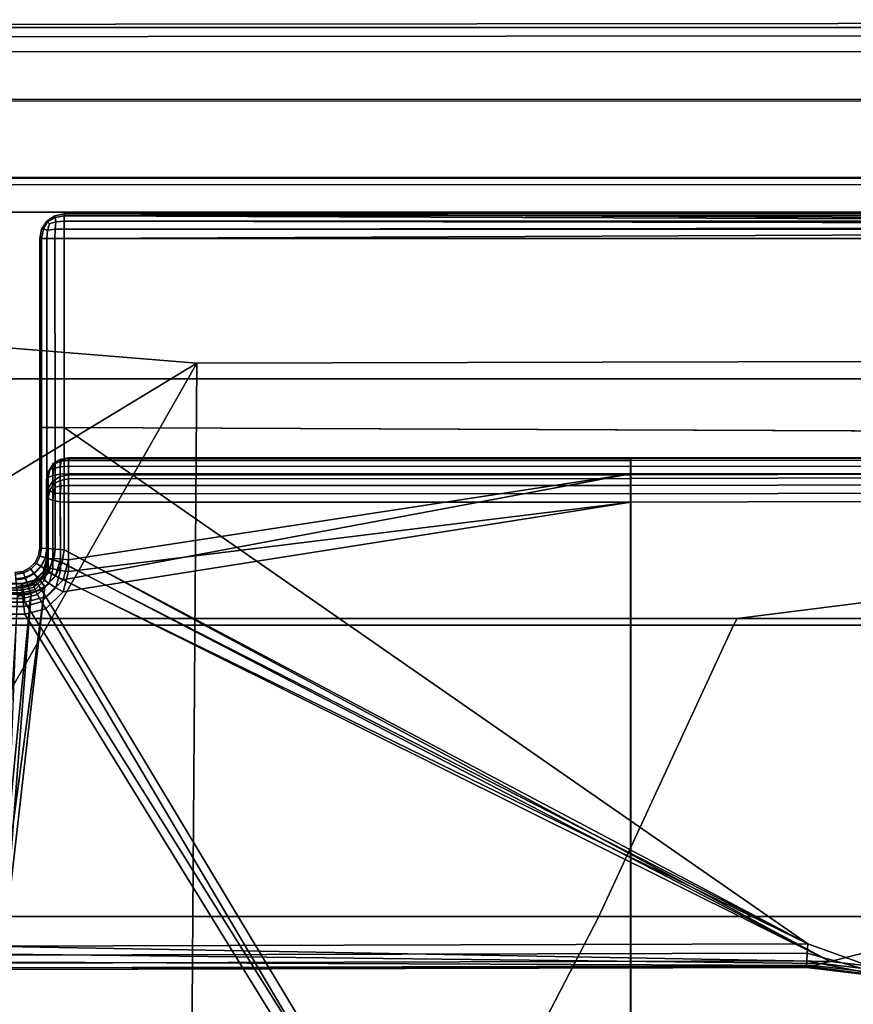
# Model space of a CAD drawing. Extents: x -11.8 to 11.8, y 0 to 23.7.
# Tile 40 of 52: x 0.1 to 1.8, y 21.7 to 23.7. Entities that reach past the tile are written whole.
import ezdxf

# ---------------------------------------------------------------- set-up
doc = ezdxf.new("R2010")
doc.units = 0
doc.layers.add('SHPM78Z54N_TRADECAD', color=7, linetype='CONTINUOUS')

msp = doc.modelspace()

# ---------------------------------------------------------------- linework, layer by layer
at = {"layer": 'SHPM78Z54N_TRADECAD'}
for points in [[(9.8369, 23.7012, 5.777), (-10.042, 23.6824, 5.777), (-7.6757, 23.6593, 3.4718), (7.6119, 23.6737, 3.4718)], [(9.837, 23.685, 6.0174), (-10.042, 23.685, 6.0274), (-10.042, 23.6824, 5.777), (9.8369, 23.7012, 5.777)], [(-10.042, 23.685, 6.6404), (-10.042, 23.685, 6.0274), (9.837, 23.685, 6.0174), (9.837, 23.685, 6.6404)], [(-10.042, 23.685, 6.6404), (9.837, 23.685, 6.6404), (9.8368, 23.3645, 6.7713), (-9.858, 23.3655, 6.7831)], [(-7.6757, 23.6593, 3.4718), (-7.9259, 21.5796, 3.4718), (-2.0415, 21.5017, 3.4718), (0.4313, 23.0013, 3.4718)], [(-7.6757, 23.6593, 3.4718), (0.4313, 23.0013, 3.4718), (6.7714, 23.0167, 3.4718), (7.6119, 23.6737, 3.4718)], [(10.423, 23.6358, 32.5452), (10.4283, 23.379, 32.541), (-10.5863, 23.3808, 32.5485), (-10.5752, 23.6369, 32.5543)], [(10.423, 23.5386, 7.618), (10.423, 23.6358, 32.5452), (-10.5752, 23.6369, 32.5543), (-10.577, 23.5393, 7.5413)], [(-10.577, 23.5393, 7.5413), (-9.858, 23.5363, 6.7831), (9.8368, 23.5353, 6.7713), (10.423, 23.5386, 7.618)], [(-9.858, 23.5363, 6.7831), (-9.858, 23.3655, 6.7831), (9.8368, 23.3645, 6.7713), (9.8368, 23.5353, 6.7713)], [(10.4283, 23.379, 32.541), (11.2467, 23.3786, 33.4627), (-11.2232, 23.3786, 33.4627), (-10.5863, 23.3808, 32.5485)], [(11.2467, 23.3786, 33.4627), (11.2467, 23.3089, 33.4642), (-11.2232, 23.3089, 33.4642), (-11.2232, 23.3786, 33.4627)], [(5.4013, 22.9691, 33.0011), (-5.4744, 22.9691, 33.0011), (-11.2232, 23.3089, 33.4642), (11.2467, 23.3089, 33.4642)], [(0.1428, 23.298, 32.9747), (0.1424, 23.3017, 32.9934), (0.1262, 23.2909, 32.9934), (0.1275, 23.2895, 32.9764)], [(0.1275, 23.2895, 33.6996), (0.1262, 23.2909, 33.6827), (0.1424, 23.3017, 33.6832), (0.1427, 23.298, 33.7016)], [(0.1262, 23.2909, 32.9934), (0.1424, 23.3017, 32.9934), (0.1424, 23.3017, 33.6832), (0.1262, 23.2909, 33.6827)], [(0.1316, 23.2854, 32.9635), (0.1445, 23.2895, 32.9594), (0.1428, 23.298, 32.9747), (0.1275, 23.2895, 32.9764)], [(0.1316, 23.2854, 33.7124), (0.1275, 23.2895, 33.6996), (0.1427, 23.298, 33.7016), (0.1444, 23.2894, 33.7165)], [(0.1615, 23.3017, 32.9743), (0.1615, 23.3055, 32.9934), (0.1424, 23.3017, 32.9934), (0.1428, 23.298, 32.9747)], [(0.1424, 23.3017, 33.6832), (0.1615, 23.3055, 33.6834), (0.1615, 23.3017, 33.7022), (0.1427, 23.298, 33.7016)], [(0.1424, 23.3017, 32.9934), (0.1615, 23.3055, 32.9934), (0.1615, 23.3055, 33.6834), (0.1424, 23.3017, 33.6832)], [(0.1427, 23.298, 33.7016), (0.1615, 23.3017, 33.7022), (0.1615, 23.2907, 33.718), (0.1444, 23.2894, 33.7165)], [(0.1445, 23.2895, 32.9594), (0.1615, 23.2909, 32.958), (0.1615, 23.3017, 32.9743), (0.1428, 23.298, 32.9747)], [(5.9382, 23.3055, 33.6834), (0.1615, 23.3055, 33.6834), (0.1615, 23.3055, 32.9934), (5.9523, 23.2805, 32.9684)], [(5.9523, 23.2805, 32.9684), (0.1615, 23.3055, 32.9934), (0.1615, 23.3017, 32.9743)], [(5.9382, 23.3055, 33.6834), (5.9379, 23.302, 33.7014), (0.1615, 23.3017, 33.7022), (0.1615, 23.3055, 33.6834)], [(5.9379, 23.302, 33.7014), (5.9375, 23.2907, 33.718), (0.1615, 23.2907, 33.718), (0.1615, 23.3017, 33.7022)], [(5.9523, 23.2805, 32.9684), (0.1615, 23.3017, 32.9743), (0.1615, 23.2909, 32.958)], [(0.1115, 23.2555, 32.9934), (0.1153, 23.2746, 32.9934), (0.1153, 23.2746, 33.682), (0.1115, 23.2555, 33.6811)], [(0.1153, 23.2746, 32.9934), (0.1115, 23.2555, 32.9934), (0.1153, 23.2555, 32.9743), (0.119, 23.2742, 32.9747)], [(0.1153, 23.2555, 33.7002), (0.1115, 23.2555, 33.6811), (0.1153, 23.2746, 33.682), (0.119, 23.2742, 33.7006)], [(0.1275, 23.2895, 32.9764), (0.1262, 23.2909, 32.9934), (0.1153, 23.2746, 32.9934), (0.119, 23.2742, 32.9747)], [(0.119, 23.2742, 33.7006), (0.1153, 23.2746, 33.682), (0.1262, 23.2909, 33.6827), (0.1275, 23.2895, 33.6996)], [(0.1153, 23.2746, 32.9934), (0.1262, 23.2909, 32.9934), (0.1262, 23.2909, 33.6827), (0.1153, 23.2746, 33.682)], [(0.1316, 23.2854, 32.9635), (0.1275, 23.2895, 32.9764), (0.119, 23.2742, 32.9747), (0.1275, 23.2725, 32.9594)], [(0.1316, 23.2854, 33.7124), (0.1275, 23.2725, 33.7158), (0.119, 23.2742, 33.7006), (0.1275, 23.2895, 33.6996)], [(0.1316, 23.2854, 32.9635), (0.1275, 23.2725, 32.9594), (0.1428, 23.2742, 32.9509), (0.1445, 23.2895, 32.9594)], [(0.1316, 23.2854, 33.7124), (0.1444, 23.2894, 33.7165), (0.1427, 23.2741, 33.7244), (0.1275, 23.2725, 33.7158)], [(0.1424, 23.2555, 32.9472), (0.1615, 23.2555, 32.9434), (0.1615, 23.2746, 32.9472), (0.1428, 23.2742, 32.9509)], [(0.1615, 23.2745, 33.7282), (0.1615, 23.2555, 33.7312), (0.1424, 23.2555, 33.7273), (0.1427, 23.2741, 33.7244)], [(0.1444, 23.2894, 33.7165), (0.1615, 23.2907, 33.718), (0.1615, 23.2745, 33.7282), (0.1427, 23.2741, 33.7244)], [(0.1428, 23.2742, 32.9509), (0.1615, 23.2746, 32.9472), (0.1615, 23.2909, 32.958), (0.1445, 23.2895, 32.9594)], [(5.9523, 23.2805, 32.9684), (0.1615, 23.2909, 32.958), (0.1615, 23.2746, 32.9472)], [(5.9375, 23.2907, 33.718), (5.9372, 23.2737, 33.7285), (0.1615, 23.2745, 33.7282), (0.1615, 23.2907, 33.718)], [(5.9523, 23.2805, 32.9684), (0.1615, 23.2555, 32.9434), (0.1615, 22.8701, 32.9434), (5.9604, 22.8459, 32.9434)], [(5.9523, 23.2805, 32.9684), (0.1615, 23.2746, 32.9472), (0.1615, 23.2555, 32.9434)], [(5.9372, 23.2737, 33.7285), (5.9371, 23.2555, 33.7312), (0.1615, 23.2555, 33.7312), (0.1615, 23.2745, 33.7282)], [(0.1115, 22.8703, 32.9945), (0.1115, 23.2555, 32.9934), (0.1115, 23.2555, 33.6811), (0.1115, 22.8703, 33.662)], [(0.1115, 22.8703, 32.9945), (0.115, 22.8703, 32.9757), (0.1153, 23.2555, 32.9743), (0.1115, 23.2555, 32.9934)], [(0.115, 22.8703, 33.681), (0.1115, 22.8703, 33.662), (0.1115, 23.2555, 33.6811), (0.1153, 23.2555, 33.7002)], [(0.115, 22.8703, 32.9757), (0.1262, 22.8702, 32.9584), (0.1262, 23.2555, 32.958), (0.1153, 23.2555, 32.9743)], [(0.1262, 22.8702, 33.6984), (0.115, 22.8703, 33.681), (0.1153, 23.2555, 33.7002), (0.1262, 23.2555, 33.7165)], [(0.119, 23.2742, 32.9747), (0.1153, 23.2555, 32.9743), (0.1262, 23.2555, 32.958), (0.1275, 23.2725, 32.9594)], [(0.1275, 23.2725, 33.7158), (0.1262, 23.2555, 33.7165), (0.1153, 23.2555, 33.7002), (0.119, 23.2742, 33.7006)], [(0.1275, 23.2725, 32.9594), (0.1262, 23.2555, 32.958), (0.1424, 23.2555, 32.9472), (0.1428, 23.2742, 32.9509)], [(0.1427, 23.2741, 33.7244), (0.1424, 23.2555, 33.7273), (0.1262, 23.2555, 33.7165), (0.1275, 23.2725, 33.7158)], [(0.1262, 22.8702, 32.9584), (0.1431, 22.8702, 32.947), (0.1424, 23.2555, 32.9472), (0.1262, 23.2555, 32.958)], [(0.1431, 22.8702, 33.7099), (0.1262, 22.8702, 33.6984), (0.1262, 23.2555, 33.7165), (0.1424, 23.2555, 33.7273)], [(0.1615, 22.8701, 33.7135), (0.1431, 22.8702, 33.7099), (0.1424, 23.2555, 33.7273), (0.1615, 23.2555, 33.7312)], [(0.1431, 22.8702, 32.947), (0.1615, 22.8701, 32.9434), (0.1615, 23.2555, 32.9434), (0.1424, 23.2555, 32.9472)], [(0.1615, 23.2555, 33.7312), (5.9371, 23.2555, 33.7312), (5.9352, 22.846, 33.7135), (0.1615, 22.8701, 33.7135)], [(5.4152, 21.5017, 1.4879), (6.7714, 23.0167, 3.4718), (0.4313, 23.0013, 3.4718), (0.4204, 21.5017, 1.4877)], [(-2.0415, 21.5017, 3.4718), (-0.4229, 21.5017, 3.4718), (0.4313, 23.0013, 3.4718)], [(0.4204, 21.5017, 1.4877), (0.4313, 23.0013, 3.4718), (-0.4229, 21.5017, 3.4718)], [(5.4013, 22.9691, 33.0011), (0.0045, 22.9691, 33.0011), (-5.4744, 22.9691, 33.0011)], [(0.0045, 22.9691, 33.0011), (5.4013, 22.9691, 33.0011), (1.5327, 22.4809, 33.0011), (0.0046, 22.4809, 33.0011)], [(5.4013, 22.9691, 33.0011), (10.8391, 22.9691, 33.0011), (3.096, 22.4809, 33.0011), (1.5327, 22.4809, 33.0011)], [(0.1115, 22.6246, 33.7468), (0.1115, 22.6246, 33.0698), (0.1115, 22.8703, 32.9945), (0.1115, 22.8703, 33.662)], [(0.1115, 22.8703, 33.662), (0.115, 22.8703, 33.681), (0.115, 22.6243, 33.7665), (0.1115, 22.6246, 33.7468)], [(0.115, 22.8703, 32.9757), (0.1115, 22.8703, 32.9945), (0.1115, 22.6246, 33.0698), (0.115, 22.6243, 33.0506)], [(0.1262, 22.8702, 32.9584), (0.115, 22.8703, 32.9757), (0.115, 22.6243, 33.0506), (0.1262, 22.6234, 33.033)], [(0.115, 22.8703, 33.681), (0.1262, 22.8702, 33.6984), (0.1261, 22.6235, 33.7846), (0.115, 22.6243, 33.7665)], [(0.1262, 22.8702, 33.6984), (0.1431, 22.8702, 33.7099), (0.1431, 22.6222, 33.7965), (0.1261, 22.6235, 33.7846)], [(0.1431, 22.8702, 32.947), (0.1262, 22.8702, 32.9584), (0.1262, 22.6234, 33.033), (0.1431, 22.6221, 33.0214)], [(0.1615, 22.8701, 32.9434), (0.1431, 22.8702, 32.947), (0.1431, 22.6221, 33.0214), (0.1615, 22.6207, 33.0179)], [(0.1431, 22.8702, 33.7099), (0.1615, 22.8701, 33.7135), (0.1615, 22.6208, 33.8005), (0.1431, 22.6222, 33.7965)], [(1.7219, 21.7823, 34.0637), (0.1615, 22.6208, 33.8005), (0.1615, 22.8701, 33.7135), (5.9352, 22.846, 33.7135)], [(1.6763, 21.8179, 33.2387), (1.8664, 21.7493, 33.2567), (5.9604, 22.8459, 32.9434), (0.1615, 22.8701, 32.9434)], [(0.1615, 22.8701, 32.9434), (0.1615, 22.6207, 33.0179), (1.6763, 21.8179, 33.2387)], [(5.9352, 22.846, 33.7135), (1.8647, 21.7659, 34.0659), (1.7219, 21.7823, 34.0637)], [(0.1319, 22.7844, 33.9368), (0.1286, 22.7801, 33.9205), (0.1383, 22.7942, 33.9168), (0.1396, 22.7972, 33.9318)], [(0.1383, 22.7942, 33.9168), (0.1286, 22.7801, 33.9205), (0.1286, 22.7468, 33.8041), (0.1383, 22.7609, 33.8003)], [(0.1432, 22.7969, 33.9439), (0.1396, 22.7866, 33.9504), (0.1319, 22.7844, 33.9368), (0.1396, 22.7972, 33.9318)], [(0.1396, 22.7972, 33.9318), (0.1383, 22.7942, 33.9168), (0.1529, 22.8036, 33.9143), (0.1533, 22.805, 33.9313)], [(0.1529, 22.8036, 33.9143), (0.1383, 22.7942, 33.9168), (0.1383, 22.7609, 33.8003), (0.1529, 22.7704, 33.7978)], [(0.1432, 22.7969, 33.9439), (0.1396, 22.7972, 33.9318), (0.1533, 22.805, 33.9313), (0.1548, 22.8013, 33.9464)], [(0.1432, 22.7969, 33.9439), (0.1548, 22.8013, 33.9464), (0.1533, 22.7902, 33.9574), (0.1396, 22.7866, 33.9504)], [(0.1529, 22.8036, 33.9143), (0.1701, 22.807, 33.9134), (0.1701, 22.8083, 33.9308), (0.1533, 22.805, 33.9313)], [(0.1701, 22.807, 33.9134), (0.1529, 22.8036, 33.9143), (0.1529, 22.7704, 33.7978), (0.1701, 22.7737, 33.7969)], [(0.1533, 22.805, 33.9313), (0.1701, 22.8083, 33.9308), (0.1701, 22.8029, 33.9473), (0.1548, 22.8013, 33.9464)], [(0.1548, 22.8013, 33.9464), (0.1701, 22.8029, 33.9473), (0.1701, 22.7915, 33.9605), (0.1533, 22.7902, 33.9574)], [(1.3156, 22.807, 33.9134), (1.3156, 22.8084, 33.93), (0.1701, 22.8083, 33.9308), (0.1701, 22.807, 33.9134)], [(1.3156, 22.8084, 33.93), (1.3155, 22.8029, 33.9473), (0.1701, 22.8029, 33.9473), (0.1701, 22.8083, 33.9308)], [(1.3156, 22.807, 33.9134), (0.1701, 22.807, 33.9134), (0.1701, 22.7737, 33.7969), (1.3158, 22.7737, 33.7969)], [(1.3155, 22.8029, 33.9473), (1.3155, 22.7909, 33.9609), (0.1701, 22.7915, 33.9605), (0.1701, 22.8029, 33.9473)], [(1.3155, 22.8029, 33.9473), (1.3156, 22.8084, 33.93), (4.9078, 22.8099, 33.918), (4.9073, 22.8037, 33.9354)], [(1.3155, 22.7909, 33.9609), (1.3155, 22.8029, 33.9473), (4.9073, 22.8037, 33.9354), (4.9069, 22.7912, 33.949)], [(1.3156, 22.8084, 33.93), (1.3156, 22.807, 33.9134), (4.9085, 22.8091, 33.901), (4.9078, 22.8099, 33.918)], [(4.9085, 22.8091, 33.901), (1.3156, 22.807, 33.9134), (1.3158, 22.7737, 33.7969), (4.9131, 22.7818, 33.7834)], [(0.1236, 22.5253, 34.0346), (0.1589, 22.5597, 34.0255), (1.3155, 22.7758, 33.9682), (1.3155, 20.5444, 34.5601)], [(0.1286, 22.7682, 33.9415), (0.1251, 22.7634, 33.9249), (0.1286, 22.7801, 33.9205), (0.1319, 22.7844, 33.9368)], [(0.1286, 22.7801, 33.9205), (0.1251, 22.7634, 33.9249), (0.1251, 22.7302, 33.8085), (0.1286, 22.7468, 33.8041)], [(0.1396, 22.7866, 33.9504), (0.1383, 22.7722, 33.9555), (0.1286, 22.7682, 33.9415), (0.1319, 22.7844, 33.9368)], [(0.1533, 22.7902, 33.9574), (0.1529, 22.7749, 33.9649), (0.1383, 22.7722, 33.9555), (0.1396, 22.7866, 33.9504)], [(0.1535, 22.6026, 34.0109), (0.1383, 22.6033, 34.0004), (0.1383, 22.7722, 33.9555), (0.1529, 22.7749, 33.9649)], [(0.1701, 22.7915, 33.9605), (0.1701, 22.7758, 33.9682), (0.1529, 22.7749, 33.9649), (0.1533, 22.7902, 33.9574)], [(0.1701, 22.6008, 34.0146), (0.1535, 22.6026, 34.0109), (0.1529, 22.7749, 33.9649), (0.1701, 22.7758, 33.9682)], [(0.1701, 22.7656, 33.7812), (0.1701, 22.7737, 33.7969), (0.1529, 22.7704, 33.7978), (0.1533, 22.7625, 33.7824)], [(0.1589, 22.5597, 34.0255), (0.1701, 22.6008, 34.0146), (1.3155, 22.7758, 33.9682)], [(1.3155, 22.7909, 33.9609), (1.3155, 22.7758, 33.9682), (0.1701, 22.7758, 33.9682), (0.1701, 22.7915, 33.9605)], [(0.1701, 22.6008, 34.0146), (0.1701, 22.7758, 33.9682), (1.3155, 22.7758, 33.9682)], [(1.3158, 22.7661, 33.7818), (1.3158, 22.7737, 33.7969), (0.1701, 22.7737, 33.7969), (0.1701, 22.7656, 33.7812)], [(1.3155, 22.7758, 33.9682), (1.3155, 22.7909, 33.9609), (4.9069, 22.7912, 33.949), (4.9068, 22.7758, 33.9564)], [(1.3155, 22.7758, 33.9682), (4.9068, 22.7758, 33.9564), (4.9618, 21.678, 34.248), (1.3155, 20.5444, 34.5601)], [(1.3158, 22.7737, 33.7969), (1.3158, 22.7661, 33.7818), (4.9029, 22.7744, 33.77), (4.9131, 22.7818, 33.7834)], [(1.3158, 22.7661, 33.7818), (1.3158, 22.7522, 33.7697), (4.8998, 22.7604, 33.7582), (4.9029, 22.7744, 33.77)], [(0.1283, 22.6028, 33.9847), (0.1251, 22.6013, 33.9679), (0.1251, 22.7634, 33.9249), (0.1286, 22.7682, 33.9415)], [(0.1251, 22.5873, 33.8464), (0.1251, 22.7302, 33.8085), (0.1251, 22.7634, 33.9249), (0.1251, 22.6013, 33.9679)], [(0.1383, 22.6033, 34.0004), (0.1283, 22.6028, 33.9847), (0.1286, 22.7682, 33.9415), (0.1383, 22.7722, 33.9555)], [(0.1396, 22.7555, 33.7859), (0.1383, 22.7609, 33.8003), (0.1286, 22.7468, 33.8041), (0.1319, 22.7419, 33.788)], [(0.1432, 22.7488, 33.7757), (0.1396, 22.7555, 33.7859), (0.1319, 22.7419, 33.788), (0.1396, 22.7366, 33.7752)], [(0.1533, 22.7625, 33.7824), (0.1529, 22.7704, 33.7978), (0.1383, 22.7609, 33.8003), (0.1396, 22.7555, 33.7859)], [(0.1432, 22.7488, 33.7757), (0.1549, 22.7514, 33.7712), (0.1533, 22.7625, 33.7824), (0.1396, 22.7555, 33.7859)], [(0.1549, 22.7514, 33.7712), (0.1701, 22.7522, 33.7697), (0.1701, 22.7656, 33.7812), (0.1533, 22.7625, 33.7824)], [(1.3158, 22.7522, 33.7697), (1.3158, 22.7661, 33.7818), (0.1701, 22.7656, 33.7812), (0.1701, 22.7522, 33.7697)], [(1.3158, 22.7522, 33.7697), (1.3158, 22.7348, 33.764), (4.9048, 22.7434, 33.7513), (4.8998, 22.7604, 33.7582)], [(0.1286, 22.7468, 33.8041), (0.1251, 22.7302, 33.8085), (0.1286, 22.7255, 33.7919), (0.1319, 22.7419, 33.788)], [(0.1319, 22.7419, 33.788), (0.1286, 22.7255, 33.7919), (0.1383, 22.7214, 33.7779), (0.1396, 22.7366, 33.7752)], [(0.1396, 22.7366, 33.7752), (0.1383, 22.7214, 33.7779), (0.1529, 22.7188, 33.7685), (0.1533, 22.736, 33.7674)], [(0.1432, 22.7488, 33.7757), (0.1396, 22.7366, 33.7752), (0.1533, 22.736, 33.7674), (0.1549, 22.7514, 33.7712)], [(0.1529, 22.7188, 33.7685), (0.1701, 22.7178, 33.7652), (0.1701, 22.7355, 33.7641), (0.1533, 22.736, 33.7674)], [(0.1533, 22.736, 33.7674), (0.1701, 22.7355, 33.7641), (0.1701, 22.7522, 33.7697), (0.1549, 22.7514, 33.7712)], [(1.3158, 22.7348, 33.764), (1.3158, 22.7522, 33.7697), (0.1701, 22.7522, 33.7697), (0.1701, 22.7355, 33.7641)], [(1.3159, 22.7178, 33.7652), (1.3158, 22.7348, 33.764), (0.1701, 22.7355, 33.7641), (0.1701, 22.7178, 33.7652)], [(1.3158, 22.7348, 33.764), (1.3159, 22.7178, 33.7652), (4.9163, 22.7281, 33.7511), (4.9048, 22.7434, 33.7513)], [(0.1236, 22.5009, 33.8228), (1.3163, 20.4837, 34.3579), (1.3159, 22.7178, 33.7652), (0.1589, 22.5354, 33.8136)], [(0.1286, 22.7255, 33.7919), (0.1251, 22.7302, 33.8085), (0.1251, 22.5873, 33.8464), (0.1283, 22.585, 33.8299)], [(0.1383, 22.7214, 33.7779), (0.1286, 22.7255, 33.7919), (0.1283, 22.585, 33.8299), (0.1384, 22.582, 33.8149)], [(0.1529, 22.7188, 33.7685), (0.1383, 22.7214, 33.7779), (0.1384, 22.582, 33.8149), (0.1536, 22.5789, 33.8053)], [(0.1701, 22.7178, 33.7652), (0.1529, 22.7188, 33.7685), (0.1536, 22.5789, 33.8053), (0.1701, 22.5765, 33.8027)], [(1.3159, 22.7178, 33.7652), (0.1701, 22.5765, 33.8027), (0.1589, 22.5354, 33.8136)], [(1.3159, 22.7178, 33.7652), (0.1701, 22.7178, 33.7652), (0.1701, 22.5765, 33.8027)], [(4.9163, 22.7281, 33.7511), (1.3159, 22.7178, 33.7652), (1.3163, 20.4837, 34.3579), (4.9561, 21.6283, 34.0433)], [(0.1115, 22.6246, 33.0698), (0.1115, 22.6246, 33.7468), (0.1091, 22.6091, 33.7526), (0.1091, 22.6091, 33.0745)], [(0.1115, 22.6246, 33.7468), (0.115, 22.6243, 33.7665), (0.1124, 22.6081, 33.7728), (0.1091, 22.6091, 33.7526)], [(0.1091, 22.6091, 33.0745), (0.1125, 22.6081, 33.0559), (0.115, 22.6243, 33.0506), (0.1115, 22.6246, 33.0698)], [(0.115, 22.6243, 33.7665), (0.1261, 22.6235, 33.7846), (0.123, 22.605, 33.7914), (0.1124, 22.6081, 33.7728)], [(0.1125, 22.6081, 33.0559), (0.1234, 22.6048, 33.0389), (0.1262, 22.6234, 33.033), (0.115, 22.6243, 33.0506)], [(0.1261, 22.6235, 33.7846), (0.1431, 22.6222, 33.7965), (0.1393, 22.6002, 33.8043), (0.123, 22.605, 33.7914)], [(0.1234, 22.6048, 33.0389), (0.1399, 22.5998, 33.0284), (0.1431, 22.6221, 33.0214), (0.1262, 22.6234, 33.033)], [(0.1431, 22.6222, 33.7965), (0.1615, 22.6208, 33.8005), (0.1574, 22.5948, 33.8095), (0.1393, 22.6002, 33.8043)], [(0.1399, 22.5998, 33.0284), (0.1574, 22.5945, 33.026), (0.1615, 22.6207, 33.0179), (0.1431, 22.6221, 33.0214)], [(0.1615, 22.6208, 33.8005), (1.7219, 21.7823, 34.0637), (0.1574, 22.5948, 33.8095)], [(0.1615, 22.6207, 33.0179), (0.1574, 22.5945, 33.026), (1.6763, 21.8179, 33.2387)], [(0.102, 22.5952, 33.0784), (0.102, 22.5952, 33.7585), (0.0909, 22.5841, 33.7638), (0.0909, 22.5841, 33.0814)], [(0.0909, 22.5841, 33.0814), (0.0931, 22.5813, 33.0646), (0.105, 22.5932, 33.0608), (0.102, 22.5952, 33.0784)], [(0.093, 22.5815, 33.7847), (0.0909, 22.5841, 33.7638), (0.102, 22.5952, 33.7585), (0.1048, 22.5933, 33.7792)], [(0.0996, 22.5736, 33.8044), (0.093, 22.5815, 33.7847), (0.1048, 22.5933, 33.7792), (0.1138, 22.5875, 33.7985)], [(0.0931, 22.5813, 33.0646), (0.1004, 22.5722, 33.0496), (0.1146, 22.5868, 33.0448), (0.105, 22.5932, 33.0608)], [(0.1091, 22.6091, 33.0745), (0.1091, 22.6091, 33.7526), (0.102, 22.5952, 33.7585), (0.102, 22.5952, 33.0784)], [(0.1048, 22.5933, 33.7792), (0.102, 22.5952, 33.7585), (0.1091, 22.6091, 33.7526), (0.1124, 22.6081, 33.7728)], [(0.1125, 22.6081, 33.0559), (0.1091, 22.6091, 33.0745), (0.102, 22.5952, 33.0784), (0.105, 22.5932, 33.0608)], [(0.1138, 22.5875, 33.7985), (0.1048, 22.5933, 33.7792), (0.1124, 22.6081, 33.7728), (0.123, 22.605, 33.7914)], [(0.1234, 22.6048, 33.0389), (0.1125, 22.6081, 33.0559), (0.105, 22.5932, 33.0608), (0.1146, 22.5868, 33.0448)], [(0.1277, 22.5784, 33.8126), (0.1138, 22.5875, 33.7985), (0.123, 22.605, 33.7914), (0.1393, 22.6002, 33.8043)], [(0.1399, 22.5998, 33.0284), (0.1234, 22.6048, 33.0389), (0.1146, 22.5868, 33.0448), (0.1289, 22.5772, 33.0356)], [(0.1212, 22.5773, 33.9918), (0.1184, 22.5769, 33.9745), (0.1251, 22.6013, 33.9679), (0.1283, 22.6028, 33.9847)], [(0.1251, 22.6013, 33.9679), (0.1184, 22.5769, 33.9745), (0.1184, 22.5629, 33.8527), (0.1251, 22.5873, 33.8464)], [(0.1301, 22.5741, 34.0083), (0.1212, 22.5773, 33.9918), (0.1283, 22.6028, 33.9847), (0.1383, 22.6033, 34.0004)], [(0.1438, 22.568, 33.8195), (0.1277, 22.5784, 33.8126), (0.1393, 22.6002, 33.8043), (0.1574, 22.5948, 33.8095)], [(0.1574, 22.5945, 33.026), (0.1399, 22.5998, 33.0284), (0.1289, 22.5772, 33.0356), (0.1435, 22.5674, 33.0346)], [(0.1437, 22.5677, 34.0202), (0.1301, 22.5741, 34.0083), (0.1383, 22.6033, 34.0004), (0.1535, 22.6026, 34.0109)], [(0.1574, 22.5945, 33.026), (0.1435, 22.5674, 33.0346), (1.6763, 21.8179, 33.2387)], [(0.1589, 22.5597, 34.0255), (0.1437, 22.5677, 34.0202), (0.1535, 22.6026, 34.0109), (0.1701, 22.6008, 34.0146)], [(1.7219, 21.7823, 34.0637), (0.1438, 22.568, 33.8195), (0.1574, 22.5948, 33.8095)], [(0.077, 22.577, 33.0832), (0.077, 22.577, 33.7676), (0.0615, 22.5746, 33.7693), (0.0615, 22.5746, 33.0839)], [(0.077, 22.577, 33.7676), (0.0781, 22.574, 33.7886), (0.0618, 22.5714, 33.7903), (0.0615, 22.5746, 33.7693)], [(0.0615, 22.5746, 33.0839), (0.0618, 22.571, 33.0682), (0.0782, 22.5736, 33.0671), (0.077, 22.577, 33.0832)], [(0.0781, 22.574, 33.7886), (0.0816, 22.5646, 33.8085), (0.0628, 22.5616, 33.8103), (0.0618, 22.5714, 33.7903)], [(0.0618, 22.571, 33.0682), (0.0629, 22.5596, 33.0542), (0.0821, 22.5627, 33.0529), (0.0782, 22.5736, 33.0671)], [(0.0909, 22.5841, 33.0814), (0.0909, 22.5841, 33.7638), (0.077, 22.577, 33.7676), (0.077, 22.577, 33.0832)], [(0.0781, 22.574, 33.7886), (0.077, 22.577, 33.7676), (0.0909, 22.5841, 33.7638), (0.093, 22.5815, 33.7847)], [(0.0931, 22.5813, 33.0646), (0.0909, 22.5841, 33.0814), (0.077, 22.577, 33.0832), (0.0782, 22.5736, 33.0671)], [(0.0816, 22.5646, 33.8085), (0.0781, 22.574, 33.7886), (0.093, 22.5815, 33.7847), (0.0996, 22.5736, 33.8044)], [(0.1004, 22.5722, 33.0496), (0.0931, 22.5813, 33.0646), (0.0782, 22.5736, 33.0671), (0.0821, 22.5627, 33.0529)], [(0.0872, 22.5497, 33.8243), (0.0816, 22.5646, 33.8085), (0.0996, 22.5736, 33.8044), (0.1099, 22.561, 33.8195)], [(0.111, 22.5588, 33.0416), (0.1004, 22.5722, 33.0496), (0.0821, 22.5627, 33.0529), (0.0879, 22.5467, 33.0457)], [(0.1099, 22.561, 33.8195), (0.0996, 22.5736, 33.8044), (0.1138, 22.5875, 33.7985), (0.1277, 22.5784, 33.8126)], [(0.1018, 22.5583, 33.9972), (0.1001, 22.559, 33.9795), (0.1184, 22.5769, 33.9745), (0.1212, 22.5773, 33.9918)], [(0.1001, 22.545, 33.8573), (0.1184, 22.5629, 33.8527), (0.1184, 22.5769, 33.9745), (0.1001, 22.559, 33.9795)], [(0.1004, 22.5722, 33.0496), (0.111, 22.5588, 33.0416), (0.1289, 22.5772, 33.0356), (0.1146, 22.5868, 33.0448)], [(0.1068, 22.5516, 34.0145), (0.1018, 22.5583, 33.9972), (0.1212, 22.5773, 33.9918), (0.1301, 22.5741, 34.0083)], [(0.1147, 22.5397, 34.0276), (0.1068, 22.5516, 34.0145), (0.1301, 22.5741, 34.0083), (0.1437, 22.5677, 34.0202)], [(0.122, 22.5463, 33.828), (0.1099, 22.561, 33.8195), (0.1277, 22.5784, 33.8126), (0.1438, 22.568, 33.8195)], [(0.111, 22.5588, 33.0416), (0.1216, 22.5455, 33.0418), (0.1435, 22.5674, 33.0346), (0.1289, 22.5772, 33.0356)], [(0.1184, 22.5629, 33.8527), (0.1213, 22.5594, 33.8369), (0.1283, 22.585, 33.8299), (0.1251, 22.5873, 33.8464)], [(0.1213, 22.5594, 33.8369), (0.1305, 22.5526, 33.8229), (0.1384, 22.582, 33.8149), (0.1283, 22.585, 33.8299)], [(0.1305, 22.5526, 33.8229), (0.1443, 22.5438, 33.8147), (0.1536, 22.5789, 33.8053), (0.1384, 22.582, 33.8149)], [(0.1443, 22.5438, 33.8147), (0.1589, 22.5354, 33.8136), (0.1701, 22.5765, 33.8027), (0.1536, 22.5789, 33.8053)], [(-0.0755, 22.5515, 33.9992), (-0.0751, 22.5525, 33.9813), (0.0751, 22.5525, 33.9813), (0.0755, 22.5515, 33.9992)], [(-0.0751, 22.5384, 33.8589), (0.0751, 22.5384, 33.8589), (0.0751, 22.5525, 33.9813), (-0.0751, 22.5525, 33.9813)], [(0.1435, 22.5674, 33.0346), (0.1216, 22.5455, 33.0418), (0.0232, 21.8135, 33.2696), (1.6763, 21.8179, 33.2387)], [(0.1438, 22.568, 33.8195), (1.7219, 21.7823, 34.0637), (0.0382, 21.8127, 34.0962), (0.122, 22.5463, 33.828)], [(0.0816, 22.5646, 33.8085), (0.0872, 22.5497, 33.8243), (0.0643, 22.5462, 33.8262), (0.0628, 22.5616, 33.8103)], [(0.0629, 22.5596, 33.0542), (0.0644, 22.5429, 33.0473), (0.0879, 22.5467, 33.0457), (0.0821, 22.5627, 33.0529)], [(0.0751, 22.5384, 33.8589), (0.1001, 22.545, 33.8573), (0.1001, 22.559, 33.9795), (0.0751, 22.5525, 33.9813)], [(0.0755, 22.5515, 33.9992), (0.0751, 22.5525, 33.9813), (0.1001, 22.559, 33.9795), (0.1018, 22.5583, 33.9972)], [(0.0768, 22.5438, 34.0166), (0.0755, 22.5515, 33.9992), (0.1018, 22.5583, 33.9972), (0.1068, 22.5516, 34.0145)], [(0.0938, 22.5319, 33.834), (0.0872, 22.5497, 33.8243), (0.1099, 22.561, 33.8195), (0.122, 22.5463, 33.828)], [(0.1216, 22.5455, 33.0418), (0.111, 22.5588, 33.0416), (0.0879, 22.5467, 33.0457), (0.0935, 22.5312, 33.0467)], [(0.1213, 22.5594, 33.8369), (0.1184, 22.5629, 33.8527), (0.1001, 22.545, 33.8573), (0.1018, 22.5404, 33.8421)], [(0.1305, 22.5526, 33.8229), (0.1213, 22.5594, 33.8369), (0.1018, 22.5404, 33.8421), (0.1072, 22.5297, 33.829)], [(0.1443, 22.5438, 33.8147), (0.1305, 22.5526, 33.8229), (0.1072, 22.5297, 33.829), (0.1152, 22.5151, 33.8223)], [(0.1236, 22.5253, 34.0346), (0.1147, 22.5397, 34.0276), (0.1437, 22.5677, 34.0202), (0.1589, 22.5597, 34.0255)], [(-0.0788, 22.5304, 34.0301), (-0.0768, 22.5438, 34.0166), (0.0768, 22.5438, 34.0166), (0.0788, 22.5304, 34.0301)], [(0.0769, 22.5217, 33.8312), (0.0756, 22.5335, 33.8439), (-0.0756, 22.5335, 33.8439), (-0.0769, 22.5217, 33.8312)], [(-0.0768, 22.5438, 34.0166), (-0.0755, 22.5515, 33.9992), (0.0755, 22.5515, 33.9992), (0.0768, 22.5438, 34.0166)], [(0.0756, 22.5335, 33.8439), (0.0751, 22.5384, 33.8589), (-0.0751, 22.5384, 33.8589), (-0.0756, 22.5335, 33.8439)], [(0.1216, 22.5455, 33.0418), (0.0935, 22.5312, 33.0467), (0.0232, 21.8135, 33.2696)], [(0.0382, 21.8127, 34.0962), (0.0938, 22.5319, 33.834), (0.122, 22.5463, 33.828)], [(0.0382, 21.8127, 34.0962), (0.0661, 22.5276, 33.8363), (0.0938, 22.5319, 33.834)], [(0.0872, 22.5497, 33.8243), (0.0938, 22.5319, 33.834), (0.0661, 22.5276, 33.8363), (0.0643, 22.5462, 33.8262)], [(0.0644, 22.5429, 33.0473), (0.0659, 22.5268, 33.0485), (0.0935, 22.5312, 33.0467), (0.0879, 22.5467, 33.0457)], [(0.0751, 22.5384, 33.8589), (0.0756, 22.5335, 33.8439), (0.1018, 22.5404, 33.8421), (0.1001, 22.545, 33.8573)], [(0.0756, 22.5335, 33.8439), (0.0769, 22.5217, 33.8312), (0.1072, 22.5297, 33.829), (0.1018, 22.5404, 33.8421)], [(0.0788, 22.5304, 34.0301), (0.0768, 22.5438, 34.0166), (0.1068, 22.5516, 34.0145), (0.1147, 22.5397, 34.0276)], [(0.0811, 22.5142, 34.0376), (0.0788, 22.5304, 34.0301), (0.1147, 22.5397, 34.0276), (0.1236, 22.5253, 34.0346)], [(0.1589, 22.5354, 33.8136), (0.1443, 22.5438, 33.8147), (0.1152, 22.5151, 33.8223), (0.1236, 22.5009, 33.8228)], [(-1.3154, 20.5444, 34.5601), (-0.0811, 22.5142, 34.0376), (0.0811, 22.5142, 34.0376), (1.3155, 20.5444, 34.5601)], [(-0.0811, 22.5142, 34.0376), (-0.0788, 22.5304, 34.0301), (0.0788, 22.5304, 34.0301), (0.0811, 22.5142, 34.0376)], [(0.079, 22.5056, 33.8248), (0.0769, 22.5217, 33.8312), (-0.0769, 22.5217, 33.8312), (-0.079, 22.5056, 33.8248)], [(0.0935, 22.5312, 33.0467), (0.0659, 22.5268, 33.0485), (0.0232, 21.8135, 33.2696)], [(0.0769, 22.5217, 33.8312), (0.079, 22.5056, 33.8248), (0.1152, 22.5151, 33.8223), (0.1072, 22.5297, 33.829)], [(0.079, 22.5056, 33.8248), (0.0811, 22.4898, 33.8257), (0.1236, 22.5009, 33.8228), (0.1152, 22.5151, 33.8223)], [(0.0811, 22.5142, 34.0376), (0.1236, 22.5253, 34.0346), (1.3155, 20.5444, 34.5601)], [(0.0811, 22.4898, 33.8257), (0.079, 22.5056, 33.8248), (-0.079, 22.5056, 33.8248), (-0.0811, 22.4898, 33.8257)], [(1.3163, 20.4837, 34.3579), (0.1236, 22.5009, 33.8228), (0.0811, 22.4898, 33.8257)], [(-1.3162, 20.4837, 34.3579), (1.3163, 20.4837, 34.3579), (0.0811, 22.4898, 33.8257), (-0.0811, 22.4898, 33.8257)], [(1.5251, 22.4677, 33.0585), (0.0047, 22.4677, 33.0585), (0.0046, 22.4809, 33.0011), (1.5327, 22.4809, 33.0011)], [(3.096, 22.4809, 33.0011), (3.0789, 22.4677, 33.0585), (1.5251, 22.4677, 33.0585), (1.5327, 22.4809, 33.0011)], [(0.0047, 22.4677, 33.0585), (1.5251, 22.4677, 33.0585), (1.2507, 21.874, 33.1998), (0.0048, 21.874, 33.1998)], [(1.5251, 22.4677, 33.0585), (3.0789, 22.4677, 33.0585), (2.5231, 21.874, 33.1998), (1.2507, 21.874, 33.1998)], [(1.1421, 21.664, 33.3153), (0.0048, 21.664, 33.3153), (0.0048, 21.874, 33.1998), (1.2507, 21.874, 33.1998)], [(2.5231, 21.874, 33.1998), (2.3066, 21.664, 33.3153), (1.1421, 21.664, 33.3153), (1.2507, 21.874, 33.1998)], [(1.6753, 21.7991, 33.2478), (1.6763, 21.8179, 33.2387), (0.0232, 21.8135, 33.2696), (0.0235, 21.7947, 33.2788)], [(0.0386, 21.7972, 34.0981), (0.0382, 21.8127, 34.0962), (1.7219, 21.7823, 34.0637), (1.7045, 21.7779, 34.0616)], [(1.8481, 21.7507, 33.2601), (1.8664, 21.7493, 33.2567), (1.6763, 21.8179, 33.2387), (1.6753, 21.7991, 33.2478)], [(1.6743, 21.7833, 33.2632), (1.6753, 21.7991, 33.2478), (0.0235, 21.7947, 33.2788), (0.024, 21.7789, 33.2941)], [(0.0388, 21.7807, 34.0919), (0.0386, 21.7972, 34.0981), (1.7045, 21.7779, 34.0616), (1.688, 21.7737, 34.0517)], [(1.8311, 21.752, 33.2711), (1.8481, 21.7507, 33.2601), (1.6753, 21.7991, 33.2478), (1.6743, 21.7833, 33.2632)], [(1.6738, 21.7733, 33.2828), (1.6743, 21.7833, 33.2632), (0.024, 21.7789, 33.2941), (0.0244, 21.7689, 33.3137)], [(1.6736, 21.7701, 33.3034), (1.6738, 21.7733, 33.2828), (0.0244, 21.7689, 33.3137), (0.0248, 21.7657, 33.3344)], [(0.0387, 21.7657, 34.0632), (1.6736, 21.7701, 34.0178), (1.6736, 21.7701, 33.3034), (0.0248, 21.7657, 33.3344)], [(0.0387, 21.7657, 34.0632), (0.0389, 21.7692, 34.0785), (1.677, 21.7709, 34.0355), (1.6736, 21.7701, 34.0178)], [(0.0389, 21.7692, 34.0785), (0.0388, 21.7807, 34.0919), (1.688, 21.7737, 34.0517), (1.677, 21.7709, 34.0355)], [(1.8165, 21.7531, 33.3064), (1.82, 21.7529, 33.288), (1.6738, 21.7733, 33.2828), (1.6736, 21.7701, 33.3034)], [(1.6736, 21.7701, 34.0178), (1.677, 21.7709, 34.0355), (1.8199, 21.754, 34.0378), (1.8165, 21.7531, 34.0201)], [(1.8165, 21.7531, 34.0201), (1.8165, 21.7531, 33.3064), (1.6736, 21.7701, 33.3034), (1.6736, 21.7701, 34.0178)], [(1.82, 21.7529, 33.288), (1.8311, 21.752, 33.2711), (1.6743, 21.7833, 33.2632), (1.6738, 21.7733, 33.2828)], [(1.677, 21.7709, 34.0355), (1.688, 21.7737, 34.0517), (1.8309, 21.7569, 34.0539), (1.8199, 21.754, 34.0378)], [(1.688, 21.7737, 34.0517), (1.7045, 21.7779, 34.0616), (1.8473, 21.7613, 34.0638), (1.8309, 21.7569, 34.0539)], [(1.7045, 21.7779, 34.0616), (1.7219, 21.7823, 34.0637), (1.8647, 21.7659, 34.0659), (1.8473, 21.7613, 34.0638)]]:
    msp.add_3dface(points, dxfattribs=at)

doc.saveas('drawing.dxf')
